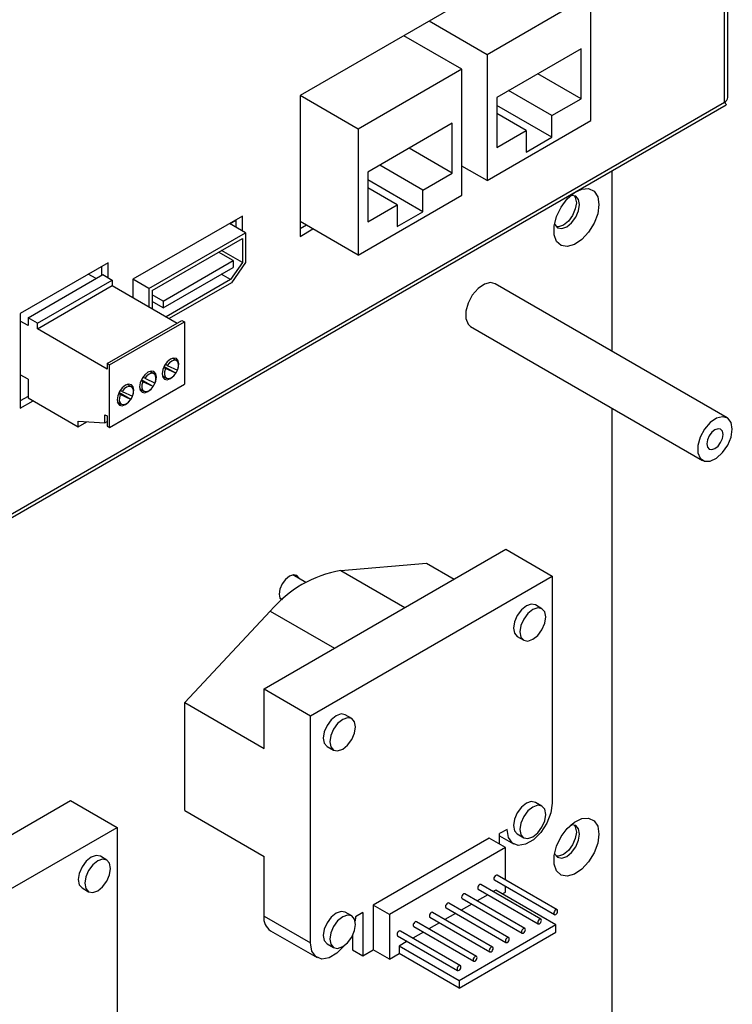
# Model space of a CAD drawing. Header units: millimetres. Extents: x 7143 to 9546, y -1575 to -869.
# Tile 92 of 94: x 9467 to 9546, y -1140 to -1033. Entities that reach past the tile are written whole.
import ezdxf

# ---------------------------------------------------------------- set-up
doc = ezdxf.new("R2010")
doc.units = ezdxf.units.MM
doc.header["$LTSCALE"] = 3

msp = doc.modelspace()

# ---------------------------------------------------------------- linework, layer by layer
at = {"linetype": 'Continuous', "lineweight": 30}
for p, q in [((9545.06, -1041.11), (9545.06, -941.82)), ((9544.71, -1041.6), (9544.71, -942.31)), ((9525.02, -1025.39), (9498.15, -1040.9)), ((9530.04, -1029.83), (9518.66, -1036.41)), ((9530.04, -1043.63), (9530.04, -1029.83)), ((9518.66, -1036.41), (9512.29, -1032.73)), ((9515.9, -1038), (9509.53, -1034.33)), ((9528.98, -1035.75), (9519.72, -1041.1)), ((9528.98, -1041.23), (9528.98, -1035.75)), ((9518.66, -1036.41), (9518.66, -1050.21)), ((9515.9, -1038), (9504.51, -1044.57)), ((9515.9, -1051.8), (9515.9, -1038)), ((9528.98, -1041.23), (9524.24, -1038.49)), ((9525.76, -1043.08), (9521.02, -1040.35)), ((9504.51, -1044.57), (9498.15, -1040.9)), ((9498.15, -1040.9), (9498.15, -1056.33)), ((9519.72, -1041.1), (9519.72, -1046.57)), ((9525.76, -1043.08), (9528.98, -1041.23)), ((9413.51, -1117.75), (9544.89, -1041.9)), ((9414.18, -1116.95), (9544.71, -1041.6)), ((9525.76, -1045.45), (9519.72, -1041.96)), ((9522.93, -1044.72), (9519.72, -1042.86)), ((9525.76, -1045.45), (9525.76, -1043.08)), ((9504.51, -1044.57), (9504.51, -1058.37)), ((9514.84, -1043.92), (9505.57, -1049.27)), ((9514.84, -1049.39), (9514.84, -1043.92)), ((9518.66, -1050.21), (9530.04, -1043.63)), ((9519.72, -1046.57), (9522.93, -1044.72)), ((9522.93, -1044.72), (9522.93, -1047.08)), ((9522.93, -1047.08), (9525.76, -1045.45)), ((9514.84, -1049.39), (9510.1, -1046.65)), ((9511.62, -1051.25), (9506.88, -1048.51)), ((9518.66, -1050.21), (9515.9, -1048.61)), ((9505.57, -1049.27), (9505.57, -1054.74)), ((9511.62, -1051.25), (9514.84, -1049.39)), ((9532.34, -1049.15), (9532.34, -1068.9)), ((9511.62, -1053.62), (9505.57, -1050.12)), ((9508.79, -1052.88), (9505.57, -1051.02)), ((9504.51, -1058.37), (9515.9, -1051.8)), ((9511.62, -1053.62), (9511.62, -1051.25)), ((9505.57, -1054.74), (9508.79, -1052.88)), ((9508.79, -1052.88), (9508.79, -1055.25)), ((9491.82, -1054.09), (9479.8, -1061.03)), ((9491.82, -1055.72), (9491.82, -1054.09)), ((9508.79, -1055.25), (9511.62, -1053.62)), ((9492.17, -1055.93), (9490.41, -1054.91)), ((9491.11, -1054.58), (9490.47, -1054.95)), ((9491.11, -1054.5), (9491.11, -1055.32)), ((9504.51, -1058.37), (9498.15, -1054.7)), ((9498.86, -1055.11), (9498.15, -1055.51)), ((9481.57, -1062.05), (9492.17, -1055.93)), ((9481.92, -1062.26), (9491.82, -1056.54)), ((9491.82, -1056.54), (9491.82, -1059.19)), ((9492.17, -1055.93), (9492.17, -1059.19)), ((9498.15, -1056.33), (9499.56, -1055.51)), ((9490.8, -1058.98), (9489.2, -1058.05)), ((9491.82, -1059.19), (9489.53, -1057.87)), ((9477.08, -1059.21), (9467.46, -1064.76)), ((9476.37, -1059.62), (9476.37, -1060.6)), ((9477.08, -1060.84), (9477.08, -1059.21)), ((9483.12, -1063.41), (9490.8, -1058.98)), ((9483.12, -1064.15), (9490.8, -1059.72)), ((9491.82, -1059.19), (9490.5, -1061.06)), ((9492.17, -1059.19), (9490.62, -1061.4)), ((9490.8, -1058.98), (9490.8, -1059.72)), ((9468.31, -1065.25), (9476.51, -1060.52)), ((9475.77, -1060.95), (9474.92, -1060.46)), ((9476.51, -1060.52), (9477.53, -1061.11)), ((9490.5, -1061.06), (9489.5, -1060.47)), ((9469.33, -1065.84), (9477.53, -1061.11)), ((9469.33, -1066.45), (9477.53, -1061.72)), ((9477.53, -1061.11), (9477.53, -1061.72)), ((9477.53, -1061.72), (9484.66, -1065.83)), ((9481.57, -1062.05), (9479.8, -1061.03)), ((9479.8, -1061.03), (9479.8, -1063.03)), ((9490.5, -1061.06), (9483.45, -1065.13)), ((9490.62, -1061.4), (9483.8, -1065.34)), ((9545, -1076.21), (9519.55, -1061.52)), ((9481.57, -1062.05), (9481.57, -1064.05)), ((9481.92, -1062.26), (9481.92, -1064.25)), ((9483.12, -1063.41), (9481.92, -1062.72)), ((9483.12, -1064.15), (9481.92, -1063.46)), ((9483.12, -1063.41), (9483.12, -1064.15)), ((9467.46, -1064.76), (9467.46, -1075.17)), ((9468.31, -1066.11), (9467.46, -1065.62)), ((9468.31, -1065.25), (9468.31, -1066.11)), ((9469.33, -1065.84), (9468.31, -1065.25)), ((9469.33, -1066.45), (9469.33, -1065.84)), ((9476.99, -1070.26), (9485.19, -1065.53)), ((9477.25, -1070.42), (9485.46, -1065.68)), ((9485.19, -1065.53), (9485.46, -1065.68)), ((9485.46, -1065.68), (9485.46, -1072.54)), ((9516.85, -1066.19), (9542.3, -1080.89)), ((9476.99, -1070.88), (9469.33, -1066.45)), ((9476.99, -1070.26), (9476.99, -1070.88)), ((9477.25, -1070.42), (9476.99, -1070.26)), ((9477.25, -1077.27), (9477.25, -1070.42)), ((9484.52, -1071.33), (9483.22, -1070.58)), ((9483.57, -1070.46), (9483.36, -1070.34)), ((9483.57, -1070.46), (9484.71, -1070.99)), ((9484.59, -1069.95), (9484.14, -1069.69)), ((9468.31, -1071.99), (9467.46, -1071.5)), ((9482.12, -1071.38), (9481.66, -1071.12)), ((9483.04, -1071.6), (9483.49, -1071.86)), ((9483.38, -1070.81), (9483.18, -1070.69)), ((9484.52, -1071.33), (9483.38, -1070.81)), ((9468.31, -1071.99), (9468.31, -1074.03)), ((9477.25, -1077.27), (9485.46, -1072.54)), ((9479.64, -1072.81), (9479.19, -1072.55)), ((9480.9, -1072.25), (9480.69, -1072.13)), ((9482.04, -1072.78), (9480.74, -1072.03)), ((9481.11, -1071.87), (9480.9, -1071.75)), ((9482.04, -1072.78), (9480.9, -1072.25)), ((9481.11, -1071.87), (9482.24, -1072.4)), ((9478.43, -1073.67), (9478.23, -1073.55)), ((9479.57, -1074.19), (9478.27, -1073.44)), ((9478.62, -1073.32), (9478.42, -1073.2)), ((9479.57, -1074.19), (9478.43, -1073.67)), ((9478.62, -1073.32), (9479.76, -1073.84)), ((9480.56, -1073.03), (9481.02, -1073.29)), ((9468.31, -1073.87), (9467.46, -1074.36)), ((9467.46, -1075.17), (9468.87, -1074.36)), ((9468.31, -1074.03), (9473.81, -1077.2)), ((9478.09, -1074.46), (9478.54, -1074.72)), ((9476.74, -1075.87), (9476.99, -1076.01)), ((9476.74, -1076.77), (9476.74, -1075.87)), ((9532.34, -1075.14), (9532.34, -1199.55)), ((9473.81, -1076.59), (9476.74, -1076.77)), ((9473.81, -1077.2), (9473.81, -1076.59)), ((9473.81, -1077.2), (9474.77, -1076.65)), ((9476.74, -1076.77), (9476.99, -1076.62)), ((9476.99, -1076.01), (9476.99, -1077.12)), ((9476.99, -1077.12), (9477.25, -1077.27)), ((9494.19, -1105.92), (9520.71, -1090.62)), ((9520.71, -1090.62), (9525.8, -1093.55)), ((9502.62, -1092.94), (9512.01, -1092.13)), ((9512.01, -1092.13), (9515.05, -1093.88)), ((9502.62, -1092.94), (9509.64, -1097)), ((9498.79, -1094.25), (9497.37, -1093.43)), ((9499.28, -1108.86), (9525.8, -1093.55)), ((9525.8, -1093.55), (9525.8, -1118.46)), ((9495.92, -1095.94), (9496.22, -1096.11)), ((9485.49, -1107.43), (9494.88, -1097.41)), ((9494.88, -1097.41), (9501.91, -1101.47)), ((9524.68, -1097.13), (9523.97, -1096.72)), ((9521.97, -1100.19), (9522.68, -1100.59)), ((9494.19, -1112.46), (9494.19, -1105.92)), ((9494.19, -1105.92), (9499.28, -1108.86)), ((9485.49, -1119.27), (9485.49, -1107.43)), ((9485.49, -1107.43), (9494.19, -1112.46)), ((9499.28, -1133.77), (9499.28, -1108.86)), ((9503.82, -1109.17), (9503.11, -1108.76)), ((9501.11, -1112.23), (9501.82, -1112.64)), ((9446.46, -1133.48), (9472.98, -1118.17)), ((9472.98, -1118.17), (9478.07, -1121.11)), ((9524.68, -1118.77), (9523.97, -1118.36)), ((9485.49, -1119.27), (9494.19, -1124.29)), ((9451.55, -1136.42), (9478.07, -1121.11)), ((9478.07, -1121.11), (9478.07, -1146.01)), ((9518.9, -1122.28), (9506.17, -1129.62)), ((9520.67, -1123.3), (9518.9, -1122.28)), ((9520.85, -1121.32), (9520.04, -1121.78)), ((9520.04, -1122.93), (9520.04, -1121.78)), ((9520.04, -1122.03), (9521.57, -1122.92)), ((9521.97, -1121.82), (9522.68, -1122.23)), ((9520.67, -1123.3), (9507.94, -1130.64)), ((9520.67, -1126.87), (9520.67, -1123.3)), ((9476.95, -1124.68), (9476.24, -1124.27)), ((9494.19, -1130.83), (9494.19, -1124.29)), ((9526.34, -1130.14), (9519.76, -1126.34)), ((9474.24, -1127.74), (9474.95, -1128.15)), ((9524.57, -1131.16), (9517.99, -1127.36)), ((9519.46, -1126.86), (9526.04, -1130.66)), ((9520.67, -1128.2), (9520.67, -1127.56)), ((9522.8, -1132.18), (9516.22, -1128.38)), ((9518.74, -1128.49), (9517.58, -1129.16)), ((9517.69, -1127.88), (9524.27, -1131.68)), ((9519.61, -1127.99), (9519.34, -1128.14)), ((9526.19, -1131.79), (9519.61, -1127.99)), ((9520.32, -1128.4), (9520.67, -1128.2)), ((9506.17, -1129.62), (9506.17, -1134.52)), ((9507.94, -1130.64), (9506.17, -1129.62)), ((9514.16, -1129.92), (9520.73, -1133.72)), ((9521.03, -1133.2), (9514.46, -1129.4)), ((9516.98, -1129.51), (9515.81, -1130.19)), ((9515.92, -1128.9), (9522.5, -1132.7)), ((9494.19, -1130.83), (9499.28, -1133.77)), ((9503.82, -1130.81), (9503.11, -1130.4)), ((9504.23, -1130.91), (9504.2, -1131.39)), ((9505.04, -1130.44), (9504.23, -1130.91)), ((9505.04, -1130.44), (9505.04, -1135.18)), ((9507.94, -1130.64), (9507.94, -1135.54)), ((9512.39, -1130.94), (9518.96, -1134.74)), ((9519.26, -1134.22), (9512.69, -1130.42)), ((9515.21, -1130.53), (9514.04, -1131.21)), ((9510.62, -1131.97), (9517.2, -1135.76)), ((9517.5, -1135.24), (9510.92, -1131.45)), ((9513.44, -1131.55), (9512.27, -1132.23)), ((9526.19, -1131.79), (9515.58, -1137.91)), ((9526.19, -1132.6), (9526.19, -1131.79)), ((9494.91, -1132.43), (9500.01, -1135.37)), ((9503.91, -1132.95), (9503.91, -1134.52)), ((9508.85, -1132.99), (9515.43, -1136.78)), ((9515.73, -1136.26), (9509.15, -1132.47)), ((9511.67, -1132.57), (9510.51, -1133.25)), ((9515.58, -1138.73), (9526.19, -1132.6)), ((9501.11, -1133.87), (9501.82, -1134.27)), ((9509.91, -1133.59), (9509, -1134.11)), ((9515.58, -1137.91), (9509, -1134.11)), ((9509, -1134.11), (9509, -1134.93)), ((9503.91, -1134.52), (9505.04, -1135.18)), ((9505.04, -1135.18), (9506.17, -1134.52)), ((9507.94, -1135.54), (9506.17, -1134.52)), ((9507.94, -1135.54), (9509, -1134.93)), ((9515.58, -1138.73), (9509, -1134.93)), ((9515.58, -1137.91), (9515.58, -1138.73))]:
    msp.add_line(p, q, dxfattribs=at)
at = {"linetype": 'Continuous', "lineweight": 30, "flags": 128}
for points in [[(9530.92, -1052.83), (9530.79, -1053.84), (9530.4, -1054.89), (9529.8, -1055.87), (9529.06, -1056.68), (9528.24, -1057.23), (9527.45, -1057.45), (9526.77, -1057.33), (9526.27, -1056.88), (9526.01, -1056.14), (9526.01, -1055.2), (9526.27, -1054.16), (9526.77, -1053.13), (9527.45, -1052.22), (9528.24, -1051.53), (9529.06, -1051.14), (9529.8, -1051.09), (9530.4, -1051.38), (9530.79, -1051.98), (9530.92, -1052.83)], [(9528.2, -1051.84), (9528.34, -1052.07), (9528.45, -1052.63), (9528.34, -1053.32), (9528.03, -1054.02), (9527.58, -1054.64), (9527.03, -1055.08), (9526.49, -1055.27), (9526.23, -1055.25)], [(9528.8, -1052.83), (9528.69, -1052.27), (9528.39, -1051.92), (9527.93, -1051.83), (9527.84, -1051.84)], [(9526.05, -1054.95), (9526.08, -1055.03), (9526.39, -1055.38), (9526.85, -1055.47), (9527.39, -1055.28), (9527.93, -1054.85), (9528.39, -1054.23), (9528.69, -1053.52), (9528.8, -1052.83)], [(9519.55, -1061.52), (9519.05, -1061.39), (9518.37, -1061.56), (9517.67, -1062.04), (9517.04, -1062.76), (9516.57, -1063.63), (9516.32, -1064.53), (9516.32, -1065.34), (9516.57, -1065.95), (9516.85, -1066.19)], [(9483.94, -1069.78), (9483.58, -1070.07), (9483.29, -1070.47), (9483.09, -1070.93), (9483.02, -1071.38), (9483.09, -1071.74), (9483.29, -1071.97), (9483.58, -1072.03), (9483.94, -1071.91), (9484.29, -1071.62), (9484.36, -1071.55)], [(9484.71, -1070.99), (9484.8, -1070.64), (9484.81, -1070.33), (9484.73, -1070.09), (9484.56, -1069.94), (9484.34, -1069.9), (9484.07, -1069.99), (9483.81, -1070.18), (9483.57, -1070.46)], [(9484.75, -1070.86), (9484.79, -1070.76), (9484.86, -1070.31), (9484.79, -1069.95), (9484.59, -1069.72), (9484.29, -1069.66), (9483.94, -1069.78)], [(9481.46, -1071.21), (9481.11, -1071.5), (9480.81, -1071.9), (9480.61, -1072.36), (9480.54, -1072.8), (9480.61, -1073.17), (9480.81, -1073.4), (9481.11, -1073.46), (9481.46, -1073.34), (9481.81, -1073.05), (9481.88, -1072.98)], [(9482.24, -1072.4), (9482.33, -1072.06), (9482.34, -1071.75), (9482.25, -1071.51), (9482.09, -1071.37), (9481.86, -1071.33), (9481.61, -1071.42), (9481.35, -1071.6), (9481.11, -1071.87)], [(9482.28, -1072.29), (9482.31, -1072.19), (9482.38, -1071.74), (9482.31, -1071.38), (9482.11, -1071.15), (9481.81, -1071.09), (9481.46, -1071.21)], [(9483.38, -1070.81), (9483.28, -1071.16), (9483.27, -1071.47), (9483.36, -1071.72), (9483.52, -1071.87), (9483.75, -1071.91), (9484.02, -1071.82), (9484.29, -1071.62), (9484.52, -1071.33)], [(9484.52, -1071.33), (9484.59, -1071.22), (9484.7, -1070.98)], [(9478.99, -1072.64), (9478.63, -1072.92), (9478.34, -1073.33), (9478.14, -1073.79), (9478.07, -1074.23), (9478.14, -1074.6), (9478.34, -1074.83), (9478.63, -1074.89), (9478.99, -1074.76), (9479.34, -1074.48), (9479.41, -1074.4)], [(9479.8, -1073.71), (9479.84, -1073.62), (9479.91, -1073.17), (9479.84, -1072.81), (9479.64, -1072.58), (9479.34, -1072.52), (9478.99, -1072.64)], [(9480.9, -1072.25), (9480.8, -1072.6), (9480.8, -1072.91), (9480.88, -1073.16), (9481.05, -1073.3), (9481.27, -1073.34), (9481.54, -1073.25), (9481.8, -1073.06), (9482.04, -1072.78)], [(9482.03, -1072.77), (9482.11, -1072.65), (9482.24, -1072.39)], [(9478.43, -1073.67), (9478.33, -1074.01), (9478.32, -1074.33), (9478.41, -1074.58), (9478.57, -1074.73), (9478.8, -1074.76), (9479.07, -1074.68), (9479.34, -1074.48), (9479.57, -1074.19)], [(9479.76, -1073.84), (9479.86, -1073.5), (9479.86, -1073.19), (9479.78, -1072.94), (9479.61, -1072.8), (9479.39, -1072.76), (9479.12, -1072.85), (9478.86, -1073.04), (9478.62, -1073.32)], [(9479.57, -1074.19), (9479.64, -1074.08), (9479.75, -1073.84)], [(9545.56, -1077.45), (9545.43, -1076.73), (9545.06, -1076.25), (9544.5, -1076.09), (9543.83, -1076.25), (9543.13, -1076.73), (9542.5, -1077.45), (9542.03, -1078.33), (9541.77, -1079.23), (9541.77, -1080.04), (9542.03, -1080.65), (9542.5, -1080.97), (9543.13, -1080.97), (9543.83, -1080.64), (9544.5, -1080.03), (9545.06, -1079.22), (9545.43, -1078.32), (9545.56, -1077.45)], [(9544.54, -1078.04), (9544.47, -1077.69), (9544.28, -1077.47), (9543.99, -1077.41), (9543.65, -1077.53), (9543.31, -1077.8), (9543.03, -1078.19), (9542.83, -1078.63), (9542.77, -1079.06), (9542.83, -1079.41), (9543.03, -1079.63), (9543.31, -1079.69), (9543.65, -1079.57), (9543.99, -1079.3), (9544.28, -1078.91), (9544.47, -1078.47), (9544.54, -1078.04)], [(9498.05, -1093.82), (9498.03, -1093.78), (9497.78, -1093.5), (9497.42, -1093.42), (9496.98, -1093.57), (9496.55, -1093.92), (9496.18, -1094.42), (9495.94, -1094.98), (9495.85, -1095.53), (9495.94, -1095.98), (9496.1, -1096.21)], [(9523.97, -1096.72), (9523.51, -1096.63), (9522.97, -1096.82), (9522.43, -1097.26), (9521.97, -1097.88), (9521.66, -1098.58), (9521.55, -1099.27), (9521.66, -1099.83), (9521.97, -1100.19), (9521.97, -1100.19)], [(9525.09, -1098.04), (9524.98, -1097.48), (9524.68, -1097.13), (9524.22, -1097.04), (9523.68, -1097.23), (9523.13, -1097.66), (9522.68, -1098.28), (9522.37, -1098.99), (9522.26, -1099.68), (9522.37, -1100.24), (9522.68, -1100.59), (9523.13, -1100.68), (9523.68, -1100.49), (9524.22, -1100.06), (9524.68, -1099.44), (9524.98, -1098.73), (9525.09, -1098.04)], [(9503.11, -1108.76), (9502.65, -1108.67), (9502.11, -1108.86), (9501.57, -1109.3), (9501.11, -1109.92), (9500.8, -1110.62), (9500.69, -1111.31)], [(9501.4, -1111.72), (9501.51, -1112.28), (9501.82, -1112.64), (9502.27, -1112.72), (9502.82, -1112.54), (9503.36, -1112.1), (9503.82, -1111.48), (9504.12, -1110.77), (9504.23, -1110.09), (9504.12, -1109.52), (9503.82, -1109.17), (9503.36, -1109.08), (9502.82, -1109.27), (9502.27, -1109.71), (9501.82, -1110.33), (9501.51, -1111.03), (9501.4, -1111.72)], [(9500.69, -1111.31), (9500.8, -1111.87), (9501.11, -1112.23), (9501.11, -1112.23)], [(9525.8, -1118.46), (9525.65, -1119.52), (9525.22, -1120.63), (9524.56, -1121.65), (9523.75, -1122.45), (9522.89, -1122.95), (9522.08, -1123.08), (9521.43, -1122.82), (9521, -1122.21), (9520.85, -1121.32)], [(9523.97, -1118.36), (9523.51, -1118.27), (9522.97, -1118.46), (9522.43, -1118.9), (9521.97, -1119.51), (9521.66, -1120.22), (9521.55, -1120.91), (9521.66, -1121.47), (9521.97, -1121.82), (9521.97, -1121.82)], [(9525.09, -1119.68), (9524.98, -1119.12), (9524.68, -1118.77), (9524.22, -1118.68), (9523.68, -1118.87), (9523.13, -1119.3), (9522.68, -1119.92), (9522.37, -1120.63), (9522.26, -1121.32), (9522.37, -1121.88), (9522.68, -1122.23), (9523.13, -1122.32), (9523.68, -1122.13), (9524.22, -1121.7), (9524.68, -1121.08), (9524.98, -1120.37), (9525.09, -1119.68)], [(9530.92, -1121.83), (9530.79, -1122.84), (9530.4, -1123.89), (9529.8, -1124.87), (9529.06, -1125.68), (9528.24, -1126.23), (9527.45, -1126.45), (9526.77, -1126.33), (9526.27, -1125.88), (9526.01, -1125.14), (9526.01, -1124.2), (9526.27, -1123.16), (9526.77, -1122.12), (9527.45, -1121.22), (9528.24, -1120.53), (9529.06, -1120.14), (9529.8, -1120.09), (9530.4, -1120.38), (9530.79, -1120.98), (9530.92, -1121.83)], [(9528.2, -1120.84), (9528.34, -1121.06), (9528.45, -1121.63), (9528.34, -1122.31), (9528.03, -1123.02), (9527.58, -1123.64), (9527.03, -1124.08), (9526.49, -1124.26), (9526.23, -1124.25)], [(9528.8, -1121.83), (9528.69, -1121.27), (9528.39, -1120.91), (9527.93, -1120.83), (9527.84, -1120.84)], [(9526.05, -1123.95), (9526.08, -1124.03), (9526.39, -1124.38), (9526.85, -1124.47), (9527.39, -1124.28), (9527.93, -1123.84), (9528.39, -1123.22), (9528.69, -1122.52), (9528.8, -1121.83)], [(9476.24, -1124.27), (9475.78, -1124.19), (9475.24, -1124.37), (9474.7, -1124.81), (9474.24, -1125.43), (9473.93, -1126.14), (9473.82, -1126.82), (9473.93, -1127.39), (9474.24, -1127.74), (9474.24, -1127.74)], [(9477.36, -1125.6), (9477.25, -1125.04), (9476.95, -1124.68), (9476.49, -1124.59), (9475.95, -1124.78), (9475.4, -1125.22), (9474.95, -1125.84), (9474.64, -1126.54), (9474.53, -1127.23), (9474.64, -1127.79), (9474.95, -1128.15), (9475.4, -1128.24), (9475.95, -1128.05), (9476.49, -1127.61), (9476.95, -1126.99), (9477.25, -1126.29), (9477.36, -1125.6)], [(9519.76, -1126.34), (9519.69, -1126.33), (9519.61, -1126.36), (9519.53, -1126.42), (9519.46, -1126.52), (9519.41, -1126.62), (9519.4, -1126.73)], [(9517.99, -1127.36), (9517.92, -1127.35), (9517.84, -1127.38), (9517.76, -1127.44), (9517.69, -1127.54), (9517.65, -1127.64), (9517.63, -1127.75)], [(9517.63, -1127.75), (9517.65, -1127.83), (9517.69, -1127.88), (9517.69, -1127.88)], [(9519.4, -1126.73), (9519.41, -1126.81), (9519.46, -1126.86), (9519.46, -1126.86)], [(9516.22, -1128.38), (9516.16, -1128.37), (9516.07, -1128.4), (9515.99, -1128.46), (9515.92, -1128.56), (9515.88, -1128.66), (9515.86, -1128.77)], [(9515.86, -1128.77), (9515.88, -1128.85), (9515.92, -1128.9), (9515.92, -1128.9)], [(9514.46, -1129.4), (9514.39, -1129.39), (9514.31, -1129.42), (9514.23, -1129.48), (9514.16, -1129.58), (9514.11, -1129.68), (9514.09, -1129.79)], [(9514.09, -1129.79), (9514.11, -1129.87), (9514.16, -1129.92), (9514.16, -1129.92)], [(9503.11, -1130.4), (9502.65, -1130.31), (9502.11, -1130.5), (9501.57, -1130.94), (9501.11, -1131.56), (9500.8, -1132.26), (9500.69, -1132.95)], [(9501.4, -1133.36), (9501.51, -1133.92), (9501.82, -1134.27), (9502.27, -1134.36), (9502.82, -1134.17), (9503.36, -1133.74), (9503.82, -1133.12), (9504.12, -1132.41), (9504.23, -1131.73), (9504.12, -1131.16), (9503.82, -1130.81), (9503.36, -1130.72), (9502.82, -1130.91), (9502.27, -1131.35), (9501.82, -1131.96), (9501.51, -1132.67), (9501.4, -1133.36)], [(9512.69, -1130.42), (9512.62, -1130.41), (9512.54, -1130.44), (9512.46, -1130.51), (9512.39, -1130.6), (9512.34, -1130.7), (9512.33, -1130.81)], [(9512.33, -1130.81), (9512.34, -1130.89), (9512.39, -1130.94), (9512.39, -1130.94)], [(9526.4, -1130.28), (9526.38, -1130.19), (9526.34, -1130.14), (9526.27, -1130.13), (9526.19, -1130.15), (9526.1, -1130.22), (9526.04, -1130.31), (9525.99, -1130.42), (9525.97, -1130.52), (9525.99, -1130.61), (9526.04, -1130.66), (9526.1, -1130.67), (9526.19, -1130.64), (9526.27, -1130.58), (9526.34, -1130.49), (9526.38, -1130.38), (9526.4, -1130.28)], [(9510.92, -1131.45), (9510.85, -1131.43), (9510.77, -1131.46), (9510.69, -1131.53), (9510.62, -1131.62), (9510.57, -1131.72), (9510.56, -1131.83)], [(9510.56, -1131.83), (9510.57, -1131.91), (9510.62, -1131.97), (9510.62, -1131.97)], [(9524.63, -1131.3), (9524.61, -1131.21), (9524.57, -1131.16), (9524.5, -1131.15), (9524.42, -1131.17), (9524.34, -1131.24), (9524.27, -1131.33), (9524.22, -1131.44), (9524.21, -1131.54), (9524.22, -1131.63), (9524.27, -1131.68), (9524.34, -1131.69), (9524.42, -1131.66), (9524.5, -1131.6), (9524.57, -1131.51), (9524.61, -1131.4), (9524.63, -1131.3)], [(9500.69, -1132.95), (9500.8, -1133.51), (9501.11, -1133.87), (9501.11, -1133.87)], [(9509.15, -1132.47), (9509.08, -1132.45), (9509, -1132.48), (9508.92, -1132.55), (9508.85, -1132.64), (9508.81, -1132.75), (9508.79, -1132.85)], [(9508.79, -1132.85), (9508.81, -1132.93), (9508.85, -1132.99), (9508.85, -1132.99)], [(9522.86, -1132.32), (9522.85, -1132.23), (9522.8, -1132.18), (9522.73, -1132.17), (9522.65, -1132.2), (9522.57, -1132.26), (9522.5, -1132.35), (9522.45, -1132.46), (9522.44, -1132.56), (9522.45, -1132.65), (9522.5, -1132.7), (9522.57, -1132.71), (9522.65, -1132.69), (9522.73, -1132.62), (9522.8, -1132.53), (9522.85, -1132.42), (9522.86, -1132.32)], [(9503.07, -1134), (9502.99, -1134.1), (9502.19, -1134.9), (9501.33, -1135.4), (9500.52, -1135.53), (9499.86, -1135.27), (9499.43, -1134.66), (9499.28, -1133.77)], [(9519.33, -1134.36), (9519.31, -1134.27), (9519.26, -1134.22), (9519.2, -1134.21), (9519.11, -1134.24), (9519.03, -1134.3), (9518.96, -1134.39), (9518.92, -1134.5), (9518.9, -1134.6), (9518.92, -1134.69), (9518.96, -1134.74), (9519.03, -1134.75), (9519.11, -1134.73), (9519.2, -1134.66), (9519.26, -1134.57), (9519.31, -1134.46), (9519.33, -1134.36)], [(9521.09, -1133.34), (9521.08, -1133.25), (9521.03, -1133.2), (9520.96, -1133.19), (9520.88, -1133.22), (9520.8, -1133.28), (9520.73, -1133.37), (9520.69, -1133.48), (9520.67, -1133.58), (9520.69, -1133.67), (9520.73, -1133.72), (9520.8, -1133.73), (9520.88, -1133.71), (9520.96, -1133.64), (9521.03, -1133.55), (9521.08, -1133.44), (9521.09, -1133.34)], [(9517.56, -1135.38), (9517.54, -1135.29), (9517.5, -1135.24), (9517.43, -1135.23), (9517.35, -1135.26), (9517.27, -1135.32), (9517.2, -1135.41), (9517.15, -1135.52), (9517.13, -1135.62), (9517.15, -1135.71), (9517.2, -1135.76), (9517.27, -1135.77), (9517.35, -1135.75), (9517.43, -1135.68), (9517.5, -1135.59), (9517.54, -1135.48), (9517.56, -1135.38)], [(9515.79, -1136.4), (9515.78, -1136.32), (9515.73, -1136.26), (9515.66, -1136.25), (9515.58, -1136.28), (9515.5, -1136.34), (9515.43, -1136.44), (9515.38, -1136.54), (9515.37, -1136.64), (9515.38, -1136.73), (9515.43, -1136.78), (9515.5, -1136.8), (9515.58, -1136.77), (9515.66, -1136.7), (9515.73, -1136.61), (9515.78, -1136.5), (9515.79, -1136.4)]]:
    msp.add_lwpolyline(points, dxfattribs=at)
at = {"linetype": 'Continuous', "lineweight": 30}
for centre, radius, start, end in [((9544.46, -1041.05), 0.603, 294.373, 354.307), ((9504.82, -1105.7), 12.94, 99.811, 140.1836), ((9495.84, -1131.05), 1.67, 172.4834, 236.2041)]:
    msp.add_arc(centre, radius, start, end, dxfattribs=at)
msp.add_open_spline([(9544.71, -1041.6), (9544.76, -1041.67), (9544.88, -1041.82), (9544.91, -1041.92), (9544.89, -1041.9), (9544.89, -1041.9)], degree=3, knots=[0, 0, 0, 0, 0.458684, 0.968327, 1, 1, 1, 1], dxfattribs=at)

doc.saveas('drawing.dxf')
